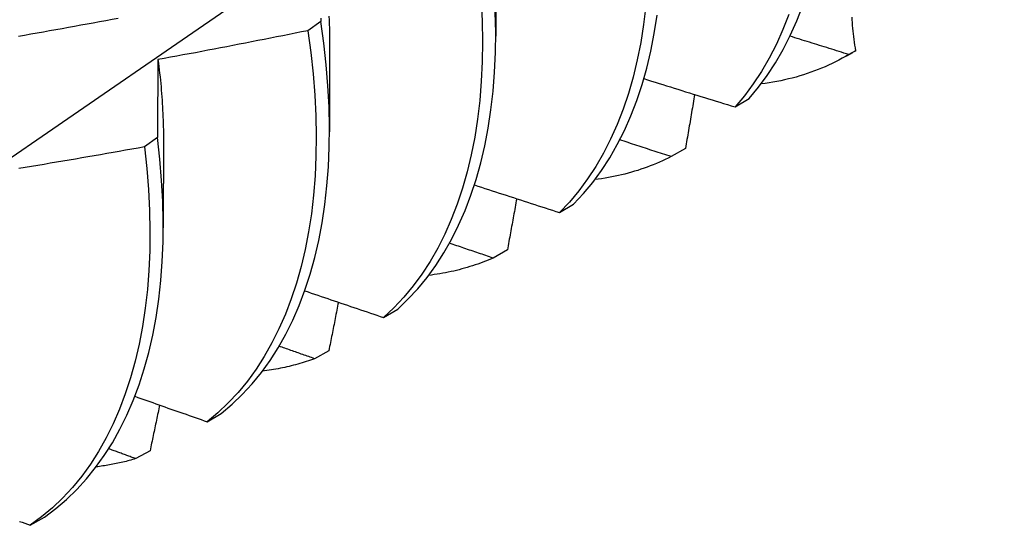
# Model space of a CAD drawing. Header units: inches. Extents: x 25 to 728, y 80 to 330.
# Tile 155 of 160: x 704.175 to 704.381, y 269.314 to 269.419. Entities that reach past the tile are written whole.
import ezdxf

# ---------------------------------------------------------------- set-up
doc = ezdxf.new("R2010")
doc.units = ezdxf.units.IN
doc.header["$MEASUREMENT"] = 0
doc.layers.add('Visible Edges(ANSI)', color=7, linetype='Continuous', lineweight=25)

msp = doc.modelspace()

# ---------------------------------------------------------------- linework, layer by layer
at = {"layer": 'Visible Edges(ANSI)'}
for p, q in [((704.27445, 269.43443), (704.27443, 269.41597)), ((704.23781, 269.41907), (704.23507, 269.41712)), ((704.23965, 269.41439), (704.23963, 269.39593)), ((704.34977, 269.41294), (704.34837, 269.41213)), ((704.3479, 269.41186), (704.34917, 269.41259)), ((704.32453, 269.40116), (704.32747, 269.40293)), ((704.20361, 269.39474), (704.20087, 269.3928)), ((704.20485, 269.39435), (704.20483, 269.37589)), ((704.31414, 269.39247), (704.31116, 269.39077)), ((704.28779, 269.37906), (704.29073, 269.38083)), ((704.27686, 269.37124), (704.27387, 269.36955)), ((704.25095, 269.35711), (704.2539, 269.35886)), ((704.2395, 269.35016), (704.2365, 269.34848)), ((704.21402, 269.33529), (704.21697, 269.33703)), ((704.20206, 269.32923), (704.19906, 269.32756)), ((704.17699, 269.31361), (704.17996, 269.31534))]:
    msp.add_line(p, q, dxfattribs=at)
at = {"layer": 'Visible Edges(ANSI)', "flags": 128}
for points in [[(704.16533, 269.38536), (704.18707, 269.40028), (704.20877, 269.41521), (704.23042, 269.43016), (704.25204, 269.44512), (704.27361, 269.4601), (704.29515, 269.4751), (704.31664, 269.49011), (704.3381, 269.50514), (704.35951, 269.52018), (704.38089, 269.53523)], [(704.27135, 269.42343), (704.27157, 269.41908), (704.27164, 269.41481), (704.27159, 269.41063), (704.27139, 269.40653), (704.27107, 269.40254), (704.27061, 269.39864), (704.27002, 269.39485), (704.2693, 269.39117), (704.26844, 269.3876), (704.26746, 269.38415), (704.26635, 269.38083), (704.26512, 269.37763), (704.26376, 269.37456), (704.26228, 269.37164), (704.26068, 269.36885), (704.25896, 269.3662), (704.25712, 269.3637), (704.25517, 269.36135), (704.25311, 269.35915), (704.25095, 269.35711)], [(704.2539, 269.35886), (704.25606, 269.36091), (704.25811, 269.36312), (704.26005, 269.36548), (704.26187, 269.368), (704.26358, 269.37065), (704.26518, 269.37345), (704.26665, 269.37639), (704.268, 269.37947), (704.26922, 269.38268), (704.27032, 269.38601), (704.2713, 269.38947), (704.27214, 269.39304), (704.27285, 269.39673), (704.27343, 269.40053), (704.27388, 269.40444), (704.2742, 269.40844), (704.27438, 269.41254), (704.27443, 269.41673), (704.27434, 269.42101)], [(704.30584, 269.42234), (704.30538, 269.41845), (704.30478, 269.41467), (704.30405, 269.41099), (704.30319, 269.40743), (704.3022, 269.40399), (704.30108, 269.40067), (704.29984, 269.39748), (704.29847, 269.39443), (704.29698, 269.39151), (704.29538, 269.38872), (704.29365, 269.38609), (704.29181, 269.38359), (704.28985, 269.38125), (704.28779, 269.37906)], [(704.32747, 269.40293), (704.32942, 269.40527), (704.33126, 269.40777), (704.33299, 269.41041), (704.33459, 269.41319), (704.33608, 269.41612), (704.33744, 269.41918), (704.33868, 269.42237)], [(704.1745, 269.41597), (704.17581, 269.4162), (704.17712, 269.41643), (704.17843, 269.41667), (704.17974, 269.4169), (704.18104, 269.41713), (704.18235, 269.41737), (704.18366, 269.4176), (704.18496, 269.41784), (704.18627, 269.41808), (704.18758, 269.41832), (704.18888, 269.41856), (704.19019, 269.4188), (704.19149, 269.41904), (704.1928, 269.41928), (704.1941, 269.41953), (704.19541, 269.41977)], [(704.21697, 269.33703), (704.21923, 269.33894), (704.22138, 269.341), (704.22343, 269.34322), (704.22536, 269.34559), (704.22718, 269.34811), (704.22888, 269.35078), (704.23047, 269.35359), (704.23193, 269.35653), (704.23328, 269.35962), (704.23449, 269.36283), (704.23559, 269.36617), (704.23655, 269.36964), (704.23739, 269.37322), (704.23809, 269.37692), (704.23866, 269.38072), (704.2391, 269.38463), (704.23941, 269.38864), (704.23959, 269.39275), (704.23963, 269.39694), (704.23953, 269.40122), (704.2393, 269.40558), (704.23894, 269.41001), (704.23844, 269.41451), (704.23781, 269.41907)], [(704.23781, 269.41974), (704.23781, 269.41907)], [(704.23951, 269.42014), (704.23955, 269.4193), (704.23958, 269.41847), (704.23961, 269.41765), (704.23963, 269.41683), (704.23964, 269.41601), (704.23965, 269.4152), (704.23965, 269.41438)], [(704.29073, 269.38083), (704.29279, 269.38303), (704.29473, 269.38538), (704.29657, 269.38788), (704.29829, 269.39053), (704.29988, 269.39332), (704.30136, 269.39625), (704.30272, 269.39932), (704.30395, 269.40252), (704.30506, 269.40585), (704.30604, 269.4093), (704.30689, 269.41287), (704.30761, 269.41655), (704.3082, 269.42034)], [(704.33581, 269.42052), (704.33456, 269.41734), (704.33319, 269.41429), (704.33169, 269.41138), (704.33008, 269.4086), (704.32834, 269.40597), (704.32649, 269.40349), (704.32453, 269.40116)], [(704.34896, 269.41998), (704.34898, 269.41939), (704.34901, 269.41881), (704.34905, 269.41822), (704.3491, 269.41764), (704.34915, 269.41705), (704.34922, 269.41646), (704.34929, 269.41588), (704.34937, 269.41529), (704.34945, 269.4147), (704.34955, 269.41412), (704.34965, 269.41353), (704.34977, 269.41294)], [(704.23507, 269.41712), (704.23377, 269.41686), (704.23247, 269.4166), (704.23116, 269.41633), (704.22986, 269.41607), (704.22855, 269.41581), (704.22725, 269.41555), (704.22594, 269.41529), (704.22464, 269.41504), (704.22333, 269.41478), (704.22203, 269.41452), (704.22072, 269.41427), (704.21941, 269.41402), (704.21811, 269.41377), (704.2168, 269.41351), (704.21549, 269.41327), (704.21418, 269.41302), (704.21288, 269.41277), (704.21157, 269.41252), (704.21026, 269.41228), (704.20895, 269.41204), (704.20764, 269.41179), (704.20633, 269.41155), (704.20503, 269.41131), (704.20372, 269.41107)], [(704.23507, 269.41712), (704.2357, 269.41257), (704.23619, 269.40807), (704.23654, 269.40365), (704.23676, 269.3993), (704.23684, 269.39502), (704.23679, 269.39083), (704.23661, 269.38674), (704.23629, 269.38273), (704.23584, 269.37883), (704.23526, 269.37503), (704.23454, 269.37134), (704.2337, 269.36777), (704.23272, 269.36431), (704.23162, 269.36098), (704.2304, 269.35778), (704.22904, 269.3547), (704.22757, 269.35177), (704.22598, 269.34897), (704.22426, 269.34631), (704.22244, 269.3438), (704.22049, 269.34144), (704.21844, 269.33924), (704.21628, 269.33718), (704.21402, 269.33529)], [(704.34837, 269.41213), (704.34785, 269.41229), (704.34733, 269.41245), (704.34682, 269.41261), (704.3463, 269.41277), (704.34579, 269.41293), (704.34527, 269.41309), (704.34476, 269.41325), (704.34424, 269.41341), (704.34373, 269.41357), (704.34321, 269.41373), (704.3427, 269.41389), (704.34218, 269.41405), (704.34167, 269.41421), (704.34115, 269.41437), (704.34064, 269.41453), (704.34012, 269.41469), (704.33961, 269.41485), (704.33909, 269.41501), (704.33858, 269.41517), (704.33807, 269.41533), (704.33755, 269.41549), (704.33704, 269.41565), (704.33652, 269.41581), (704.33601, 269.41597)], [(704.20372, 269.41107), (704.20371, 269.4104), (704.2037, 269.40973), (704.2037, 269.40906), (704.20369, 269.40839), (704.20369, 269.40772), (704.20368, 269.40704), (704.20368, 269.40637), (704.20367, 269.40569), (704.20367, 269.40502), (704.20366, 269.40434), (704.20366, 269.40366), (704.20365, 269.40298), (704.20365, 269.4023), (704.20364, 269.40162), (704.20364, 269.40093), (704.20363, 269.40025), (704.20363, 269.39957), (704.20363, 269.39888), (704.20362, 269.39819), (704.20362, 269.3975), (704.20362, 269.39681), (704.20361, 269.39612), (704.20361, 269.39543), (704.20361, 269.39474)], [(704.20372, 269.41107), (704.20381, 269.41035), (704.2039, 269.40963), (704.20399, 269.40891), (704.20407, 269.4082), (704.20415, 269.40748), (704.20422, 269.40677), (704.20429, 269.40606), (704.20436, 269.40536), (704.20442, 269.40465), (704.20448, 269.40395), (704.20453, 269.40325), (704.20458, 269.40255), (704.20463, 269.40185), (704.20467, 269.40116), (704.2047, 269.40046), (704.20474, 269.39977), (704.20477, 269.39909), (704.20479, 269.3984), (704.20482, 269.39772), (704.20483, 269.39704), (704.20485, 269.39636), (704.20486, 269.39569), (704.20486, 269.39502), (704.20486, 269.39435)], [(704.34837, 269.41213), (704.34767, 269.41173), (704.34698, 269.41135), (704.34627, 269.41097), (704.34556, 269.41061), (704.34484, 269.41025), (704.34411, 269.40992), (704.34338, 269.40959), (704.34264, 269.40928), (704.3419, 269.40897), (704.34114, 269.40869), (704.34039, 269.40841), (704.33962, 269.40815), (704.33885, 269.4079), (704.33807, 269.40766), (704.33729, 269.40743), (704.3365, 269.40722), (704.3357, 269.40702), (704.3349, 269.40684), (704.33409, 269.40666), (704.33328, 269.4065), (704.33246, 269.40635), (704.33164, 269.40622), (704.33081, 269.4061), (704.32997, 269.40599)], [(704.30543, 269.40709), (704.30623, 269.40684), (704.30702, 269.40659), (704.30781, 269.40634), (704.30861, 269.40609), (704.3094, 269.40585), (704.3102, 269.4056), (704.31099, 269.40535), (704.31179, 269.4051), (704.31258, 269.40485), (704.31338, 269.4046), (704.31417, 269.40436), (704.31497, 269.40411), (704.31576, 269.40386), (704.31656, 269.40362), (704.31736, 269.40337), (704.31815, 269.40312), (704.31895, 269.40288), (704.31975, 269.40263), (704.32054, 269.40238), (704.32134, 269.40214), (704.32214, 269.40189), (704.32294, 269.40165), (704.32373, 269.4014), (704.32453, 269.40116)], [(704.31607, 269.40377), (704.31599, 269.4033), (704.31591, 269.40283), (704.31583, 269.40236), (704.31575, 269.40189), (704.31567, 269.40142), (704.31559, 269.40095), (704.31551, 269.40048), (704.31543, 269.40001), (704.31535, 269.39954), (704.31527, 269.39906), (704.31519, 269.39859), (704.31511, 269.39812), (704.31503, 269.39765), (704.31495, 269.39718), (704.31487, 269.39671), (704.31479, 269.39624), (704.31471, 269.39577), (704.31463, 269.3953), (704.31455, 269.39483), (704.31446, 269.39436), (704.31438, 269.39389), (704.3143, 269.39341), (704.31422, 269.39294), (704.31414, 269.39247)], [(704.17996, 269.31534), (704.18231, 269.3171), (704.18456, 269.31901), (704.18671, 269.32109), (704.18875, 269.32332), (704.19067, 269.3257), (704.19249, 269.32823), (704.19418, 269.3309), (704.19576, 269.33372), (704.19722, 269.33667), (704.19855, 269.33976), (704.19976, 269.34299), (704.20085, 269.34633), (704.20181, 269.34981), (704.20263, 269.3534), (704.20333, 269.3571), (704.2039, 269.36091), (704.20433, 269.36483), (704.20463, 269.36885), (704.20479, 269.37296), (704.20483, 269.37716), (704.20472, 269.38144), (704.20448, 269.3858), (704.20411, 269.39024), (704.20361, 269.39474)], [(704.31116, 269.39077), (704.31071, 269.39091), (704.31026, 269.39106), (704.30981, 269.3912), (704.30936, 269.39135), (704.30891, 269.39149), (704.30846, 269.39164), (704.30801, 269.39179), (704.30756, 269.39193), (704.30711, 269.39208), (704.30667, 269.39222), (704.30622, 269.39237), (704.30577, 269.39251), (704.30532, 269.39266), (704.30487, 269.39281), (704.30442, 269.39295), (704.30397, 269.3931), (704.30352, 269.39325), (704.30307, 269.39339), (704.30263, 269.39354), (704.30218, 269.39369), (704.30173, 269.39383), (704.30128, 269.39398), (704.30083, 269.39413), (704.30038, 269.39427)], [(704.20087, 269.3928), (704.19955, 269.39256), (704.19824, 269.39233), (704.19693, 269.39209), (704.19562, 269.39186), (704.19431, 269.39163), (704.193, 269.3914), (704.19169, 269.39117), (704.19037, 269.39094), (704.18906, 269.39071), (704.18775, 269.39048), (704.18644, 269.39026), (704.18512, 269.39003), (704.18381, 269.38981), (704.1825, 269.38959), (704.18118, 269.38937), (704.17987, 269.38915), (704.17855, 269.38893), (704.17724, 269.38871), (704.17592, 269.3885), (704.17461, 269.38828)], [(704.20087, 269.3928), (704.20136, 269.3883), (704.20172, 269.38387), (704.20195, 269.37951), (704.20204, 269.37523), (704.202, 269.37104), (704.20183, 269.36694), (704.20152, 269.36293), (704.20107, 269.35902), (704.2005, 269.35521), (704.19979, 269.35152), (704.19895, 269.34794), (704.19799, 269.34448), (704.19689, 269.34114), (704.19567, 269.33792), (704.19433, 269.33484), (704.19286, 269.3319), (704.19128, 269.32909), (704.18957, 269.32643), (704.18775, 269.32391), (704.18581, 269.32154), (704.18377, 269.31932), (704.18161, 269.31726), (704.17935, 269.31536), (704.17699, 269.31361)], [(704.31116, 269.39077), (704.31055, 269.39046), (704.30993, 269.39016), (704.30931, 269.38987), (704.30868, 269.38959), (704.30805, 269.38932), (704.30741, 269.38906), (704.30677, 269.38881), (704.30612, 269.38856), (704.30547, 269.38833), (704.30482, 269.38811), (704.30416, 269.38789), (704.30349, 269.38769), (704.30282, 269.38749), (704.30215, 269.3873), (704.30147, 269.38712), (704.30079, 269.38696), (704.3001, 269.3868), (704.29941, 269.38665), (704.29871, 269.38651), (704.29801, 269.38638), (704.29731, 269.38626), (704.2966, 269.38614), (704.29589, 269.38604), (704.29517, 269.38595)], [(704.26996, 269.38485), (704.2707, 269.38461), (704.27144, 269.38437), (704.27218, 269.38412), (704.27292, 269.38388), (704.27367, 269.38364), (704.27441, 269.38339), (704.27515, 269.38315), (704.27589, 269.38291), (704.27663, 269.38267), (704.27737, 269.38243), (704.27812, 269.38219), (704.27886, 269.38194), (704.2796, 269.3817), (704.28035, 269.38146), (704.28109, 269.38122), (704.28183, 269.38098), (704.28258, 269.38074), (704.28332, 269.3805), (704.28406, 269.38026), (704.28481, 269.38002), (704.28555, 269.37978), (704.2863, 269.37954), (704.28704, 269.3793), (704.28779, 269.37906)], [(704.27882, 269.38196), (704.27874, 269.38151), (704.27866, 269.38107), (704.27858, 269.38062), (704.2785, 269.38017), (704.27842, 269.37973), (704.27833, 269.37928), (704.27825, 269.37883), (704.27817, 269.37839), (704.27809, 269.37794), (704.27801, 269.3775), (704.27793, 269.37705), (704.27784, 269.3766), (704.27776, 269.37616), (704.27768, 269.37571), (704.2776, 269.37526), (704.27752, 269.37482), (704.27744, 269.37437), (704.27735, 269.37392), (704.27727, 269.37348), (704.27719, 269.37303), (704.27711, 269.37258), (704.27702, 269.37213), (704.27694, 269.37169), (704.27686, 269.37124)], [(704.27387, 269.36955), (704.27349, 269.36968), (704.27311, 269.36981), (704.27273, 269.36993), (704.27235, 269.37006), (704.27197, 269.37019), (704.27159, 269.37032), (704.27121, 269.37045), (704.27082, 269.37058), (704.27044, 269.37071), (704.27006, 269.37084), (704.26968, 269.37097), (704.2693, 269.3711), (704.26892, 269.37122), (704.26854, 269.37135), (704.26816, 269.37148), (704.26778, 269.37161), (704.2674, 269.37174), (704.26702, 269.37187), (704.26664, 269.372), (704.26626, 269.37213), (704.26588, 269.37226), (704.2655, 269.37239), (704.26512, 269.37252), (704.26474, 269.37265)], [(704.27387, 269.36955), (704.27335, 269.36932), (704.27282, 269.3691), (704.27228, 269.36889), (704.27175, 269.36868), (704.27121, 269.36848), (704.27067, 269.36829), (704.27012, 269.3681), (704.26957, 269.36792), (704.26902, 269.36775), (704.26846, 269.36758), (704.2679, 269.36742), (704.26734, 269.36726), (704.26678, 269.36711), (704.26621, 269.36697), (704.26564, 269.36683), (704.26507, 269.36671), (704.26449, 269.36658), (704.26391, 269.36647), (704.26333, 269.36636), (704.26274, 269.36626), (704.26215, 269.36616), (704.26156, 269.36607), (704.26097, 269.36599), (704.26037, 269.36591)], [(704.23445, 269.36269), (704.23513, 269.36246), (704.23582, 269.36222), (704.2365, 269.36199), (704.23719, 269.36175), (704.23787, 269.36152), (704.23856, 269.36129), (704.23925, 269.36105), (704.23993, 269.36082), (704.24062, 269.36059), (704.24131, 269.36035), (704.242, 269.36012), (704.24268, 269.35989), (704.24337, 269.35966), (704.24406, 269.35942), (704.24475, 269.35919), (704.24544, 269.35896), (704.24612, 269.35873), (704.24681, 269.35849), (704.2475, 269.35826), (704.24819, 269.35803), (704.24888, 269.3578), (704.24957, 269.35757), (704.25026, 269.35734), (704.25095, 269.35711)], [(704.24148, 269.3603), (704.2414, 269.35987), (704.24132, 269.35945), (704.24124, 269.35903), (704.24115, 269.35861), (704.24107, 269.35819), (704.24099, 269.35776), (704.24091, 269.35734), (704.24082, 269.35692), (704.24074, 269.3565), (704.24066, 269.35607), (704.24058, 269.35565), (704.24049, 269.35523), (704.24041, 269.35481), (704.24033, 269.35438), (704.24025, 269.35396), (704.24016, 269.35354), (704.24008, 269.35312), (704.24, 269.35269), (704.23991, 269.35227), (704.23983, 269.35185), (704.23975, 269.35143), (704.23966, 269.351), (704.23958, 269.35058), (704.2395, 269.35016)], [(704.2365, 269.34848), (704.2362, 269.34859), (704.23589, 269.3487), (704.23558, 269.34881), (704.23527, 269.34891), (704.23496, 269.34902), (704.23465, 269.34913), (704.23434, 269.34924), (704.23403, 269.34935), (704.23372, 269.34946), (704.23341, 269.34957), (704.2331, 269.34968), (704.23279, 269.34979), (704.23248, 269.3499), (704.23217, 269.35001), (704.23186, 269.35012), (704.23155, 269.35023), (704.23124, 269.35034), (704.23093, 269.35045), (704.23062, 269.35055), (704.23031, 269.35066), (704.23001, 269.35077), (704.2297, 269.35088), (704.22939, 269.35099), (704.22908, 269.3511)], [(704.2365, 269.34848), (704.23607, 269.34832), (704.23564, 269.34817), (704.2352, 269.34802), (704.23476, 269.34788), (704.23432, 269.34774), (704.23388, 269.3476), (704.23343, 269.34747), (704.23298, 269.34734), (704.23254, 269.34722), (704.23209, 269.3471), (704.23163, 269.34699), (704.23118, 269.34687), (704.23072, 269.34677), (704.23026, 269.34667), (704.2298, 269.34657), (704.22934, 269.34647), (704.22887, 269.34638), (704.22841, 269.3463), (704.22794, 269.34622), (704.22747, 269.34614), (704.227, 269.34606), (704.22653, 269.346), (704.22605, 269.34593), (704.22557, 269.34587)], [(704.19889, 269.34061), (704.19952, 269.34039), (704.20015, 269.34017), (704.20078, 269.33994), (704.2014, 269.33972), (704.20203, 269.3395), (704.20266, 269.33928), (704.20329, 269.33905), (704.20392, 269.33883), (704.20455, 269.33861), (704.20518, 269.33839), (704.20581, 269.33816), (704.20644, 269.33794), (704.20707, 269.33772), (704.2077, 269.3375), (704.20833, 269.33728), (704.20896, 269.33706), (704.20959, 269.33684), (704.21023, 269.33661), (704.21086, 269.33639), (704.21149, 269.33617), (704.21212, 269.33595), (704.21275, 269.33573), (704.21338, 269.33551), (704.21402, 269.33529)], [(704.20406, 269.33878), (704.20397, 269.33839), (704.20389, 269.33799), (704.20381, 269.33759), (704.20373, 269.33719), (704.20364, 269.33679), (704.20356, 269.3364), (704.20348, 269.336), (704.2034, 269.3356), (704.20331, 269.3352), (704.20323, 269.3348), (704.20315, 269.3344), (704.20306, 269.33401), (704.20298, 269.33361), (704.2029, 269.33321), (704.20281, 269.33281), (704.20273, 269.33241), (704.20265, 269.33201), (704.20256, 269.33162), (704.20248, 269.33122), (704.2024, 269.33082), (704.20231, 269.33042), (704.20223, 269.33002), (704.20214, 269.32962), (704.20206, 269.32923)], [(704.19906, 269.32756), (704.19883, 269.32764), (704.19859, 269.32773), (704.19835, 269.32782), (704.19812, 269.3279), (704.19788, 269.32799), (704.19765, 269.32808), (704.19741, 269.32816), (704.19718, 269.32825), (704.19694, 269.32834), (704.1967, 269.32842), (704.19647, 269.32851), (704.19623, 269.32859), (704.196, 269.32868), (704.19576, 269.32877), (704.19553, 269.32885), (704.19529, 269.32894), (704.19505, 269.32903), (704.19482, 269.32911), (704.19458, 269.3292), (704.19435, 269.32929), (704.19411, 269.32937), (704.19388, 269.32946), (704.19364, 269.32955), (704.19341, 269.32963)], [(704.19906, 269.32756), (704.19873, 269.32746), (704.19839, 269.32736), (704.19806, 269.32727), (704.19772, 269.32718), (704.19739, 269.32709), (704.19705, 269.327), (704.19671, 269.32692), (704.19637, 269.32683), (704.19603, 269.32675), (704.19568, 269.32667), (704.19534, 269.3266), (704.19499, 269.32653), (704.19465, 269.32646), (704.1943, 269.32639), (704.19395, 269.32632), (704.1936, 269.32626), (704.19325, 269.3262), (704.1929, 269.32614), (704.19255, 269.32608), (704.1922, 269.32603), (704.19184, 269.32597), (704.19149, 269.32592), (704.19113, 269.32588), (704.19078, 269.32583)], [(704.17471, 269.31444), (704.17528, 269.31424), (704.17585, 269.31403), (704.17642, 269.31382), (704.17699, 269.31361)]]:
    msp.add_lwpolyline(points, dxfattribs=at)
at = {"layer": 'Visible Edges(ANSI)'}
msp.add_ellipse((704.27157, 269.54736), major_axis=(0.07761, -0.13476), ratio=0.578093, start_param=0, end_param=0.007677, dxfattribs=at)

doc.saveas('drawing.dxf')
